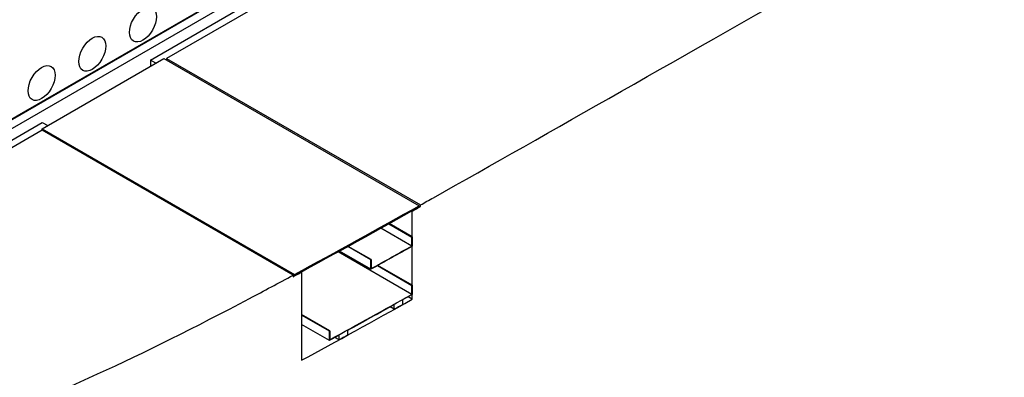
# Model space of a CAD drawing. Header units: millimetres. Extents: x 2241524 to 2686701, y -1965833 to -1461615.
# Tile 59 of 143: x 2339595 to 2340167, y -1955603 to -1955395. Entities that reach past the tile are written whole.
import ezdxf

# ---------------------------------------------------------------- set-up
doc = ezdxf.new("R2010")
doc.units = ezdxf.units.MM
doc.header["$LTSCALE"] = 100
doc.layers.add('CA_PODLAHA OBRYS', color=12, linetype='Continuous', lineweight=25)

msp = doc.modelspace()

# ---------------------------------------------------------------- linework, layer by layer
at = {"layer": 'CA_PODLAHA OBRYS'}
for p, q in [((2339388.54667, -1955569.28797), (2343234.01332, -1953349.10677)), ((2339388.78238, -1955569.42405), (2343234.17616, -1953349.28492)), ((2339393.26072, -1955572.00963), (2343234.17616, -1953354.45606)), ((2339670.60371, -1955418.68971), (2340813.44541, -1954758.86975)), ((2340813.44541, -1954763.40585), (2339680.0318, -1955417.7825)), ((2339607.74978, -1955458.60732), (2339678.46045, -1955417.7825)), ((2339678.46045, -1955417.7825), (2339826.80157, -1955503.42728)), ((2339680.0318, -1955417.7825), (2339827.59908, -1955502.9805)), ((2339680.0318, -1955417.7825), (2339680.0318, -1955418.68971)), ((2339673.74641, -1955420.50415), (2339670.60371, -1955418.68971)), ((2339670.60371, -1955418.68971), (2339670.60371, -1955422.31859)), ((2339399.15328, -1955575.4117), (2339607.74978, -1955454.97845)), ((2339607.74978, -1955454.97845), (2339610.89247, -1955456.79289)), ((2339607.74978, -1955459.51454), (2339399.15328, -1955579.94779)), ((2339607.74978, -1955458.60732), (2339754.4729, -1955543.31796)), ((2339607.74978, -1955459.3331), (2339607.74978, -1955458.60732)), ((2339607.74978, -1955459.3331), (2339754.4729, -1955544.04374)), ((2339753.66099, -1955543.75642), (2339607.74978, -1955459.51454)), ((2339826.80157, -1955503.42728), (2339826.80157, -1955504.15305)), ((2339826.80157, -1955503.42728), (2339827.59908, -1955503.88772)), ((2339827.59908, -1955503.88772), (2339827.59908, -1955502.9805)), ((2339822.8125, -1955506.5675), (2339822.65288, -1955506.47534)), ((2339822.8125, -1955557.82534), (2339822.8125, -1955506.5675)), ((2339809.22969, -1955513.96673), (2339822.57307, -1955521.67053)), ((2339822.8125, -1955521.5366), (2339809.46967, -1955513.83312)), ((2339822.57307, -1955526.84168), (2339804.66783, -1955516.50408)), ((2339822.57307, -1955526.84168), (2339822.57307, -1955521.67053)), ((2339822.8125, -1955521.5366), (2339822.8125, -1955526.97991)), ((2339822.57307, -1955554.96545), (2339779.77715, -1955530.25721)), ((2339798.81925, -1955540.34396), (2339780.58246, -1955529.81494)), ((2339798.81925, -1955534.90065), (2339785.41073, -1955527.15923)), ((2339799.05975, -1955534.76733), (2339785.65198, -1955527.02636)), ((2339798.81925, -1955540.34396), (2339798.81925, -1955534.90065)), ((2339799.05975, -1955534.76733), (2339799.05975, -1955539.93848)), ((2339802.58559, -1955538.25453), (2339822.57307, -1955549.79431)), ((2339822.8125, -1955549.66037), (2339802.8259, -1955538.1211)), ((2339753.66099, -1955543.75642), (2339753.66099, -1955544.66364)), ((2339754.4729, -1955544.04374), (2339754.4729, -1955543.31796)), ((2339758.36685, -1955541.93726), (2339758.52899, -1955542.03087)), ((2339758.52899, -1955542.03087), (2339758.52899, -1955593.28871)), ((2339822.57307, -1955554.96545), (2339822.57307, -1955549.79431)), ((2339822.8125, -1955549.66037), (2339822.8125, -1955555.10368)), ((2339812.4286, -1955563.62403), (2339812.4286, -1955560.90238)), ((2339817.22348, -1955558.22739), (2339817.22348, -1955560.94904)), ((2339822.8125, -1955557.82534), (2339820.41784, -1955556.44278)), ((2339774.94153, -1955576.183), (2339758.52899, -1955566.70721)), ((2339774.69958, -1955576.31547), (2339758.52899, -1955566.97938)), ((2339812.4286, -1955563.62403), (2339810.0296, -1955562.23897)), ((2339774.69958, -1955581.75878), (2339758.52899, -1955572.42269)), ((2339774.69958, -1955581.75878), (2339774.69958, -1955576.31547)), ((2339774.94153, -1955576.183), (2339774.94153, -1955581.35414)), ((2339785.16946, -1955576.00973), (2339785.16946, -1955578.73139)), ((2339780.34089, -1955581.38692), (2339777.92427, -1955579.99168)), ((2339780.34089, -1955581.38692), (2339780.34089, -1955578.66526))]:
    msp.add_line(p, q, dxfattribs=at)
for centre in [(2339666.2825, -1955398.05049), (2339636.81972, -1955415.06084), (2339607.35694, -1955432.07119)]:
    msp.add_ellipse(centre, major_axis=(5.55556, 9.6225), ratio=0.577350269, dxfattribs=at)
for points, knots in [([(2339827.59908, -1955502.9805), (2339830.14365, -1955501.55487), (2339832.66751, -1955500.13916), (2339902.75936, -1955460.78266), (2339979.30914, -1955416.75826), (2340118.90177, -1955338.2878), (2340162.31818, -1955314.10324), (2340313.95461, -1955230.49997), (2340419.28219, -1955173.8344), (2340645.85126, -1955052.99366), (2340768.01769, -1954988.4783), (2340922.5133, -1954906.12179), (2340958.4215, -1954886.92383), (2340994.14178, -1954867.73095)], [769.608697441, 769.608697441, 769.608697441, 769.608697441, 775.804153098, 775.804153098, 943.269719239, 943.269719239, 1022.370074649, 1022.370074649, 1209.229360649, 1209.229360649, 1421.499152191, 1421.499152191, 1486.325981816, 1486.325981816, 1486.325981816, 1486.325981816]), ([(2339124.45796, -1955500.9427), (2339127.44946, -1955505.91419), (2339131.01915, -1955510.80127), (2339146.78778, -1955529.20625), (2339162.78336, -1955542.20866), (2339194.43307, -1955563.49897), (2339207.15553, -1955571.36305), (2339242.21719, -1955591.61757), (2339266.93843, -1955604.17654), (2339307.64974, -1955621.68475), (2339323.65149, -1955627.89358), (2339372.00822, -1955643.88025), (2339397.7674, -1955648.87762), (2339440.2246, -1955653.45275), (2339461.98391, -1955653.45415), (2339509.22706, -1955647.56131), (2339534.55474, -1955641.62487), (2339611.14015, -1955616.07824), (2339664.96464, -1955590.76287), (2339736.67906, -1955552.88052), (2339745.15473, -1955548.34867), (2339753.66099, -1955543.75642)], [42.240595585, 42.240595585, 42.240595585, 42.240595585, 67.371062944, 67.371062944, 137.934594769, 137.934594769, 176.914561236, 176.914561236, 248.771715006, 248.771715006, 291.135490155, 291.135490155, 374.130530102, 374.130530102, 459.266715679, 459.266715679, 545.326602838, 545.326602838, 692.786775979, 692.786775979, 712.256169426, 712.256169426, 712.256169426, 712.256169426]), ([(2339822.8125, -1955506.5675), (2339823.42792, -1955506.22322), (2339824.04249, -1955505.87931), (2339825.63395, -1955504.98848), (2339826.61503, -1955504.43906), (2339827.59908, -1955503.88772)], [266.661318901, 266.661318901, 266.661318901, 266.661318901, 268.34696521, 268.34696521, 271.032608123, 271.032608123, 271.032608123, 271.032608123]), ([(2340679.45278, -1955534.2944), (2340661.13926, -1955544.01346), (2340642.71639, -1955553.7931), (2340554.70582, -1955600.54643), (2340484.54877, -1955637.91472), (2340357.87918, -1955706.01452), (2340301.0051, -1955736.82885), (2340202.07749, -1955791.08427), (2340161.19426, -1955813.70958), (2340092.19525, -1955852.25322), (2340065.46587, -1955867.27449), (2339995.25449, -1955906.91649), (2339955.06236, -1955929.78768), (2339833.85709, -1955998.65197), (2339761.62168, -1956039.50078), (2339629.3409, -1956107.1137), (2339570.74123, -1956131.9769), (2339491.65793, -1956149.67656), (2339468.09848, -1956152.04452), (2339427.64689, -1956151.51225), (2339407.51825, -1956149.49749), (2339369.02847, -1956141.18153), (2339354.06384, -1956136.92135), (2339302.1651, -1956119.75136), (2339261.11691, -1956101.25748), (2339211.44431, -1956072.869), (2339200.59002, -1956066.27236), (2339171.1545, -1956047.19317), (2339155.9174, -1956035.64312), (2339136.78596, -1956016.97684), (2339130.47055, -1956009.48987), (2339119.84703, -1955992.63586), (2339116.13932, -1955983.48895), (2339114.29644, -1955974.02694)], [1751.659828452, 1751.659828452, 1751.659828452, 1751.659828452, 1774.626213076, 1774.626213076, 1860.678061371, 1860.678061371, 1931.82626704, 1931.82626704, 1984.182366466, 1984.182366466, 2018.414172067, 2018.414172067, 2072.397569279, 2072.397569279, 2206.891638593, 2206.891638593, 2359.69185487, 2359.69185487, 2435.76118653, 2435.76118653, 2497.229209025, 2497.229209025, 2537.951656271, 2537.951656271, 2646.332426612, 2646.332426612, 2676.616466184, 2676.616466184, 2735.95510942, 2735.95510942, 2773.492166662, 2773.492166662, 2816.077074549, 2816.077074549, 2816.077074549, 2816.077074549]), ([(2339753.66099, -1955544.66364), (2339754.14583, -1955544.40189), (2339754.63007, -1955544.14032), (2339756.25072, -1955543.26444), (2339757.38922, -1955542.64837), (2339758.52899, -1955542.03087)], [205.006818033, 205.006818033, 205.006818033, 205.006818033, 206.301823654, 206.301823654, 209.346430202, 209.346430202, 209.346430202, 209.346430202])]:
    msp.add_open_spline(points, degree=3, knots=knots, dxfattribs=at)
for points in [[(2339754.4729, -1955543.31796), (2339778.56282, -1955530.30475), (2339803.35917, -1955516.55811), (2339826.80157, -1955503.42728)], [(2339826.80157, -1955504.15305), (2339803.35917, -1955517.28388), (2339778.56282, -1955531.03052), (2339754.4729, -1955544.04374)], [(2339822.8125, -1955526.97991), (2339814.84531, -1955531.43694), (2339806.82518, -1955535.90622), (2339798.81925, -1955540.34396)], [(2339799.05975, -1955539.93848), (2339806.90554, -1955535.58903), (2339814.76435, -1955531.20972), (2339822.57307, -1955526.84168)], [(2339822.57307, -1955521.67053), (2339822.65288, -1955521.62589), (2339822.73269, -1955521.58125), (2339822.8125, -1955521.5366)], [(2339798.81925, -1955534.90065), (2339798.89942, -1955534.85621), (2339798.97958, -1955534.81177), (2339799.05975, -1955534.76733)], [(2339822.57307, -1955549.79431), (2339822.65288, -1955549.74966), (2339822.73269, -1955549.70502), (2339822.8125, -1955549.66037)], [(2339774.94153, -1955581.35414), (2339790.83144, -1955572.65355), (2339806.89113, -1955563.73761), (2339822.57307, -1955554.96545)], [(2339822.8125, -1955555.10368), (2339820.95049, -1955556.14533), (2339819.0872, -1955557.18675), (2339817.22348, -1955558.22739)], [(2339758.52899, -1955593.28871), (2339778.92398, -1955582.23911), (2339800.32243, -1955570.4068), (2339822.8125, -1955557.82534)], [(2339812.4286, -1955560.90238), (2339803.38709, -1955565.94208), (2339794.26875, -1955570.99902), (2339785.16946, -1955576.00973)], [(2339817.22348, -1955560.94904), (2339815.62595, -1955561.84105), (2339814.02748, -1955562.73283), (2339812.4286, -1955563.62403)], [(2339774.69958, -1955576.31547), (2339774.78023, -1955576.27131), (2339774.86088, -1955576.22716), (2339774.94153, -1955576.183)], [(2339780.34089, -1955578.66526), (2339778.46202, -1955579.69722), (2339776.58133, -1955580.72857), (2339774.69958, -1955581.75878)], [(2339785.16946, -1955578.73139), (2339783.56101, -1955579.61711), (2339781.95133, -1955580.5024), (2339780.34089, -1955581.38692)]]:
    msp.add_open_spline(points, degree=3, dxfattribs=at)

doc.saveas('drawing.dxf')
